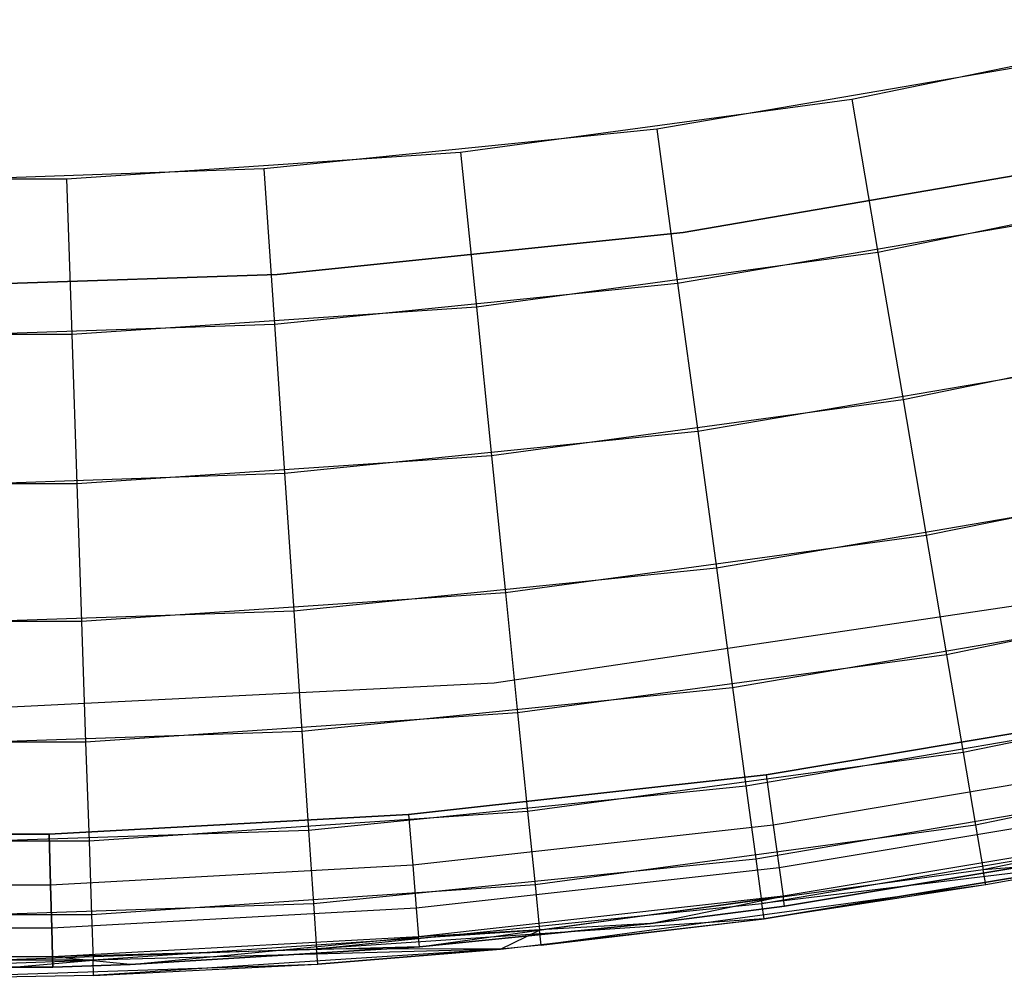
# Model space of a CAD drawing. Extents: x 0.01 to 1.98, y 0.03 to 2.78.
# Tile 8 of 39: x 1.02 to 1.16, y 0.03 to 0.17. Entities that reach past the tile are written whole.
import ezdxf

# ---------------------------------------------------------------- set-up
doc = ezdxf.new("R2010")
doc.units = 0
doc.header["$MEASUREMENT"] = 0
doc.layers.get('0').update_dxf_attribs({"color": 13, "linetype": 'CONTINUOUS'})

# ---------------------------------------------------------------- blocks, each defined once
blk = doc.blocks.new('NATALIE-10724-10723_C_STL_')
at = {"color": 0}
for p, q in [((1.14046, 0.15801, 6.15511), (1.19777, 0.16979, 6.15511)), ((1.14046, 0.15801, 6.15511), (1.19777, 0.16979, 6.15511)), ((1.16921, 0.16341, 1.4307), (1.11154, 0.15358, 1.4307)), ((1.16921, 0.16341, 1.4307), (1.11154, 0.15358, 1.4307)), ((1.08249, 0.15013, 6.15511), (1.14046, 0.15801, 6.15511)), ((1.08249, 0.15013, 6.15511), (1.14046, 0.15801, 6.15511)), ((1.14046, 0.15801, 6.15511), (1.14433, 0.13529, 6.15284)), ((1.14046, 0.15801, 6.15511), (1.14433, 0.13529, 6.15284)), ((1.11154, 0.15358, 1.4307), (1.05333, 0.14766, 1.4307)), ((1.11154, 0.15358, 1.4307), (1.05333, 0.14766, 1.4307)), ((1.11154, 0.15358, 1.4307), (1.11464, 0.13075, 1.43297)), ((1.11154, 0.15358, 1.4307), (1.11464, 0.13075, 1.43297)), ((1.02411, 0.14618, 6.15511), (1.08249, 0.15013, 6.15511)), ((1.02411, 0.14618, 6.15511), (1.08249, 0.15013, 6.15511)), ((1.08249, 0.15013, 6.15511), (1.08482, 0.1272, 6.15284)), ((1.08249, 0.15013, 6.15511), (1.08482, 0.1272, 6.15284)), ((1.05333, 0.14766, 1.4307), (0.99486, 0.14568, 1.4307)), ((1.05333, 0.14766, 1.4307), (0.99486, 0.14568, 1.4307)), ((1.05333, 0.14766, 1.4307), (1.05489, 0.12467, 1.43297)), ((1.05333, 0.14766, 1.4307), (1.05489, 0.12467, 1.43297)), ((1.17509, 0.1485, 1.42418), (1.11548, 0.13823, 1.42418)), ((1.11548, 0.13823, 1.38481), (1.17509, 0.1485, 1.38481)), ((1.17509, 0.1485, 1.42418), (1.11548, 0.13823, 1.42418)), ((1.11548, 0.13823, 1.38481), (1.17509, 0.1485, 1.38481)), ((1.20317, 0.14739, 6.15284), (1.14433, 0.13529, 6.15284)), ((1.20317, 0.14739, 6.15284), (1.14433, 0.13529, 6.15284)), ((0.96561, 0.14618, 6.15511), (1.02411, 0.14618, 6.15511)), ((0.96561, 0.14618, 6.15511), (1.02411, 0.14618, 6.15511)), ((1.02411, 0.14618, 6.15511), (1.02489, 0.12315, 6.15284)), ((1.02411, 0.14618, 6.15511), (1.02489, 0.12315, 6.15284)), ((1.11464, 0.13075, 1.43297), (1.17385, 0.14084, 1.43297)), ((1.11464, 0.13075, 1.43297), (1.17385, 0.14084, 1.43297)), ((1.11548, 0.13823, 1.42418), (1.05531, 0.13204, 1.42418)), ((1.05531, 0.13204, 1.38481), (1.11548, 0.13823, 1.38481)), ((1.11548, 0.13823, 1.42418), (1.05531, 0.13204, 1.42418)), ((1.05531, 0.13204, 1.38481), (1.11548, 0.13823, 1.38481)), ((1.11548, 0.13823, 1.42418), (1.11548, 0.13823, 1.38481)), ((1.11548, 0.13823, 1.42418), (1.11548, 0.13823, 1.38481)), ((1.14433, 0.13529, 6.15284), (1.08482, 0.1272, 6.15284)), ((1.14433, 0.13529, 6.15284), (1.08482, 0.1272, 6.15284)), ((1.14433, 0.13529, 6.15284), (1.14806, 0.11345, 6.14612)), ((1.14433, 0.13529, 6.15284), (1.14806, 0.11345, 6.14612)), ((1.05531, 0.13204, 1.42418), (0.99486, 0.12998, 1.42418)), ((0.99486, 0.12998, 1.38481), (1.05531, 0.13204, 1.38481)), ((1.05531, 0.13204, 1.42418), (0.99486, 0.12998, 1.42418)), ((0.99486, 0.12998, 1.38481), (1.05531, 0.13204, 1.38481)), ((1.05531, 0.13204, 1.42418), (1.05531, 0.13204, 1.38481)), ((1.05531, 0.13204, 1.42418), (1.05531, 0.13204, 1.38481)), ((1.05489, 0.12467, 1.43297), (1.11464, 0.13075, 1.43297)), ((1.05489, 0.12467, 1.43297), (1.11464, 0.13075, 1.43297)), ((1.11464, 0.13075, 1.43297), (1.11763, 0.10879, 1.43969)), ((1.11464, 0.13075, 1.43297), (1.11763, 0.10879, 1.43969)), ((1.08482, 0.1272, 6.15284), (1.02489, 0.12315, 6.15284)), ((1.08482, 0.1272, 6.15284), (1.02489, 0.12315, 6.15284)), ((1.08482, 0.1272, 6.15284), (1.08706, 0.10516, 6.14612)), ((1.08482, 0.1272, 6.15284), (1.08706, 0.10516, 6.14612)), ((1.20836, 0.12585, 6.14612), (1.14806, 0.11345, 6.14612)), ((1.20836, 0.12585, 6.14612), (1.14806, 0.11345, 6.14612)), ((0.99486, 0.12264, 1.43297), (1.05489, 0.12467, 1.43297)), ((0.99486, 0.12264, 1.43297), (1.05489, 0.12467, 1.43297)), ((1.05489, 0.12467, 1.43297), (1.05638, 0.10256, 1.43969)), ((1.05489, 0.12467, 1.43297), (1.05638, 0.10256, 1.43969)), ((1.02489, 0.12315, 6.15284), (0.96483, 0.12315, 6.15284)), ((1.02489, 0.12315, 6.15284), (0.96483, 0.12315, 6.15284)), ((1.02489, 0.12315, 6.15284), (1.02564, 0.101, 6.14612)), ((1.02489, 0.12315, 6.15284), (1.02564, 0.101, 6.14612)), ((1.11763, 0.10879, 1.43969), (1.17831, 0.11914, 1.43969)), ((1.11763, 0.10879, 1.43969), (1.17831, 0.11914, 1.43969)), ((1.14806, 0.11345, 6.14612), (1.08706, 0.10516, 6.14612)), ((1.14806, 0.11345, 6.14612), (1.08706, 0.10516, 6.14612)), ((1.14806, 0.11345, 6.14612), (1.15149, 0.09332, 6.1352)), ((1.14806, 0.11345, 6.14612), (1.15149, 0.09332, 6.1352)), ((1.05638, 0.10256, 1.43969), (1.11763, 0.10879, 1.43969)), ((1.05638, 0.10256, 1.43969), (1.11763, 0.10879, 1.43969)), ((1.11763, 0.10879, 1.43969), (1.12038, 0.08856, 1.4506)), ((1.11763, 0.10879, 1.43969), (1.12038, 0.08856, 1.4506)), ((1.08706, 0.10516, 6.14612), (1.02564, 0.101, 6.14612)), ((1.08706, 0.10516, 6.14612), (1.02564, 0.101, 6.14612)), ((1.08706, 0.10516, 6.14612), (1.08912, 0.08485, 6.1352)), ((1.08706, 0.10516, 6.14612), (1.08912, 0.08485, 6.1352)), ((1.21314, 0.10599, 6.1352), (1.15149, 0.09332, 6.1352)), ((1.21314, 0.10599, 6.1352), (1.15149, 0.09332, 6.1352)), ((0.99486, 0.10048, 1.43969), (1.05638, 0.10256, 1.43969)), ((0.99486, 0.10048, 1.43969), (1.05638, 0.10256, 1.43969)), ((1.05638, 0.10256, 1.43969), (1.05776, 0.08219, 1.4506)), ((1.05638, 0.10256, 1.43969), (1.05776, 0.08219, 1.4506)), ((1.02564, 0.101, 6.14612), (0.96408, 0.101, 6.14612)), ((1.02564, 0.101, 6.14612), (0.96408, 0.101, 6.14612)), ((1.02564, 0.101, 6.14612), (1.02633, 0.0806, 6.1352)), ((1.02564, 0.101, 6.14612), (1.02633, 0.0806, 6.1352)), ((1.12038, 0.08856, 1.4506), (1.18242, 0.09914, 1.4506)), ((1.12038, 0.08856, 1.4506), (1.18242, 0.09914, 1.4506)), ((1.15149, 0.09332, 6.1352), (1.08912, 0.08485, 6.1352)), ((1.15149, 0.09332, 6.1352), (1.08912, 0.08485, 6.1352)), ((1.15149, 0.09332, 6.1352), (1.1545, 0.07568, 6.12051)), ((1.15149, 0.09332, 6.1352), (1.1545, 0.07568, 6.12051)), ((1.05776, 0.08219, 1.4506), (1.12038, 0.08856, 1.4506)), ((1.05776, 0.08219, 1.4506), (1.12038, 0.08856, 1.4506)), ((1.12038, 0.08856, 1.4506), (1.12279, 0.07082, 1.46529)), ((1.12038, 0.08856, 1.4506), (1.12279, 0.07082, 1.46529)), ((1.21733, 0.08859, 6.12051), (1.1545, 0.07568, 6.12051)), ((1.21733, 0.08859, 6.12051), (1.1545, 0.07568, 6.12051)), ((1.08912, 0.08485, 6.1352), (1.02633, 0.0806, 6.1352)), ((1.08912, 0.08485, 6.1352), (1.02633, 0.0806, 6.1352)), ((1.08747, 0.07149, 1.47007), (1.1792, 0.0851, 1.47007)), ((1.08747, 0.07149, 6.11574), (1.1792, 0.0851, 6.11574)), ((1.08747, 0.07149, 1.47007), (1.1792, 0.0851, 1.47007)), ((1.08747, 0.07149, 6.11574), (1.1792, 0.0851, 6.11574)), ((1.08912, 0.08485, 6.1352), (1.09093, 0.06704, 6.12051)), ((1.08912, 0.08485, 6.1352), (1.09093, 0.06704, 6.12051)), ((0.99486, 0.08006, 1.4506), (1.05776, 0.08219, 1.4506)), ((0.99486, 0.08006, 1.4506), (1.05776, 0.08219, 1.4506)), ((1.05776, 0.08219, 1.4506), (1.05897, 0.06433, 1.46529)), ((1.05776, 0.08219, 1.4506), (1.05897, 0.06433, 1.46529)), ((1.02633, 0.0806, 6.1352), (0.96339, 0.0806, 6.1352)), ((1.02633, 0.0806, 6.1352), (0.96339, 0.0806, 6.1352)), ((1.02633, 0.0806, 6.1352), (1.02693, 0.06271, 6.12051)), ((1.02633, 0.0806, 6.1352), (1.02693, 0.06271, 6.12051)), ((1.12279, 0.07082, 1.46529), (1.18602, 0.08161, 1.46529)), ((1.12279, 0.07082, 1.46529), (1.18602, 0.08161, 1.46529)), ((1.1545, 0.07568, 6.12051), (1.09093, 0.06704, 6.12051)), ((1.1545, 0.07568, 6.12051), (1.09093, 0.06704, 6.12051)), ((1.1545, 0.07568, 6.12051), (1.15697, 0.0612, 6.10261)), ((1.1545, 0.07568, 6.12051), (1.15697, 0.0612, 6.10261)), ((1.22077, 0.07431, 6.10261), (1.15697, 0.0612, 6.10261)), ((1.22077, 0.07431, 6.10261), (1.15697, 0.0612, 6.10261)), ((0.99486, 0.06694, 1.47007), (1.08747, 0.07149, 1.47007)), ((0.99486, 0.06694, 6.11574), (1.08747, 0.07149, 6.11574)), ((0.99486, 0.06694, 1.47007), (1.08747, 0.07149, 1.47007)), ((0.99486, 0.06694, 6.11574), (1.08747, 0.07149, 6.11574)), ((1.08747, 0.07149, 6.11574), (1.08747, 0.07149, 1.47007)), ((1.08747, 0.07149, 6.11574), (1.08747, 0.07149, 1.47007)), ((1.05897, 0.06433, 1.46529), (1.12279, 0.07082, 1.46529)), ((1.05897, 0.06433, 1.46529), (1.12279, 0.07082, 1.46529)), ((1.12279, 0.07082, 1.46529), (1.12477, 0.05627, 1.48319)), ((1.12279, 0.07082, 1.46529), (1.12477, 0.05627, 1.48319)), ((1.12477, 0.05627, 1.48319), (1.18898, 0.06722, 1.48319)), ((1.12477, 0.05627, 1.48319), (1.18898, 0.06722, 1.48319)), ((1.09093, 0.06704, 6.12051), (1.02693, 0.06271, 6.12051)), ((1.09093, 0.06704, 6.12051), (1.02693, 0.06271, 6.12051)), ((1.09093, 0.06704, 6.12051), (1.09242, 0.05243, 6.10261)), ((1.09093, 0.06704, 6.12051), (1.09242, 0.05243, 6.10261)), ((1.12776, 0.05789, 1.38481), (1.18035, 0.06669, 1.38481)), ((1.18035, 0.06669, 0.00686), (1.12776, 0.05789, 0.00686)), ((1.18035, 0.06669, 0.00686), (1.12776, 0.05789, 0.00686)), ((1.12776, 0.05789, 1.38481), (1.18035, 0.06669, 1.38481)), ((0.99486, 0.06217, 1.46529), (1.05897, 0.06433, 1.46529)), ((0.99486, 0.06217, 1.46529), (1.05897, 0.06433, 1.46529)), ((1.05897, 0.06433, 1.46529), (1.05996, 0.04968, 1.48319)), ((1.05897, 0.06433, 1.46529), (1.05996, 0.04968, 1.48319)), ((1.22333, 0.0637, 6.08219), (1.1588, 0.05044, 6.08219)), ((1.22333, 0.0637, 6.08219), (1.1588, 0.05044, 6.08219)), ((1.02693, 0.06271, 6.12051), (0.96279, 0.06271, 6.12051)), ((1.02693, 0.06271, 6.12051), (0.96279, 0.06271, 6.12051)), ((1.02693, 0.06271, 6.12051), (1.02743, 0.04803, 6.10261)), ((1.02693, 0.06271, 6.12051), (1.02743, 0.04803, 6.10261)), ((1.15697, 0.0612, 6.10261), (1.09242, 0.05243, 6.10261)), ((1.15697, 0.0612, 6.10261), (1.09242, 0.05243, 6.10261)), ((1.15697, 0.0612, 6.10261), (1.1588, 0.05044, 6.08219)), ((1.15697, 0.0612, 6.10261), (1.1588, 0.05044, 6.08219)), ((1.1818, 0.0593, 0.00836), (1.1288, 0.05043, 0.00836)), ((1.1818, 0.0593, 0.00836), (1.1288, 0.05043, 0.00836)), ((1.1818, 0.0593, 1.38331), (1.1288, 0.05043, 1.38331)), ((1.1818, 0.0593, 1.38331), (1.1288, 0.05043, 1.38331)), ((1.07476, 0.05201, 1.38481), (1.12776, 0.05789, 1.38481)), ((1.12776, 0.05789, 0.00686), (1.07476, 0.05201, 0.00686)), ((1.12776, 0.05789, 0.00686), (1.07476, 0.05201, 0.00686)), ((1.07476, 0.05201, 1.38481), (1.12776, 0.05789, 1.38481)), ((1.12776, 0.05789, 0.00686), (1.1288, 0.05043, 0.00836)), ((1.12776, 0.05789, 0.00686), (1.1288, 0.05043, 0.00836)), ((1.12776, 0.05789, 1.38481), (1.1288, 0.05043, 1.38331)), ((1.12776, 0.05789, 1.38481), (1.1288, 0.05043, 1.38331)), ((1.2249, 0.05717, 6.06004), (1.15993, 0.04382, 6.06004)), ((1.2249, 0.05717, 6.06004), (1.15993, 0.04382, 6.06004)), ((1.05996, 0.04968, 1.48319), (1.12477, 0.05627, 1.48319)), ((1.05996, 0.04968, 1.48319), (1.12477, 0.05627, 1.48319)), ((1.12477, 0.05627, 1.48319), (1.12624, 0.04545, 1.50361)), ((1.12477, 0.05627, 1.48319), (1.12624, 0.04545, 1.50361)), ((1.12624, 0.04545, 1.50361), (1.19118, 0.05653, 1.50361)), ((1.12624, 0.04545, 1.50361), (1.19118, 0.05653, 1.50361)), ((1.18303, 0.05303, 0.01263), (1.12968, 0.0441, 0.01263)), ((1.18303, 0.05303, 0.01263), (1.12968, 0.0441, 0.01263)), ((1.18303, 0.05303, 1.37905), (1.12968, 0.0441, 1.37905)), ((1.18303, 0.05303, 1.37905), (1.12968, 0.0441, 1.37905)), ((1.02152, 0.04907, 1.38481), (1.07476, 0.05201, 1.38481)), ((1.07476, 0.05201, 0.00686), (1.02152, 0.04907, 0.00686)), ((1.07476, 0.05201, 0.00686), (1.02152, 0.04907, 0.00686)), ((1.02152, 0.04907, 1.38481), (1.07476, 0.05201, 1.38481)), ((1.09242, 0.05243, 6.10261), (1.02743, 0.04803, 6.10261)), ((1.09242, 0.05243, 6.10261), (1.02743, 0.04803, 6.10261)), ((1.07476, 0.05201, 0.00686), (1.07539, 0.0445, 0.00836)), ((1.07476, 0.05201, 0.00686), (1.07539, 0.0445, 0.00836)), ((1.07476, 0.05201, 1.38481), (1.07539, 0.0445, 1.38331)), ((1.07476, 0.05201, 1.38481), (1.07539, 0.0445, 1.38331)), ((1.09242, 0.05243, 6.10261), (1.09352, 0.04157, 6.08219)), ((1.09242, 0.05243, 6.10261), (1.09352, 0.04157, 6.08219)), ((0.99486, 0.04748, 1.48319), (1.05996, 0.04968, 1.48319)), ((0.99486, 0.04748, 1.48319), (1.05996, 0.04968, 1.48319)), ((1.05996, 0.04968, 1.48319), (1.0607, 0.03879, 1.50361)), ((1.05996, 0.04968, 1.48319), (1.0607, 0.03879, 1.50361)), ((1.1288, 0.05043, 0.00836), (1.07539, 0.0445, 0.00836)), ((1.1288, 0.05043, 0.00836), (1.07539, 0.0445, 0.00836)), ((1.1288, 0.05043, 1.38331), (1.07539, 0.0445, 1.38331)), ((1.1288, 0.05043, 1.38331), (1.07539, 0.0445, 1.38331)), ((1.1588, 0.05044, 6.08219), (1.09352, 0.04157, 6.08219)), ((1.1588, 0.05044, 6.08219), (1.09352, 0.04157, 6.08219)), ((1.12714, 0.03879, 1.52576), (1.19253, 0.04994, 1.52576)), ((1.12714, 0.03879, 1.52576), (1.19253, 0.04994, 1.52576)), ((1.1288, 0.05043, 0.00836), (1.12968, 0.0441, 0.01263)), ((1.1288, 0.05043, 0.00836), (1.12968, 0.0441, 0.01263)), ((1.1288, 0.05043, 1.38331), (1.12968, 0.0441, 1.37905)), ((1.1288, 0.05043, 1.38331), (1.12968, 0.0441, 1.37905)), ((1.1588, 0.05044, 6.08219), (1.15993, 0.04382, 6.06004)), ((1.1588, 0.05044, 6.08219), (1.15993, 0.04382, 6.06004)), ((0.9682, 0.04907, 1.38481), (1.02152, 0.04907, 1.38481)), ((1.02152, 0.04907, 0.00686), (0.9682, 0.04907, 0.00686)), ((1.02152, 0.04907, 0.00686), (0.9682, 0.04907, 0.00686)), ((0.9682, 0.04907, 1.38481), (1.02152, 0.04907, 1.38481)), ((1.02173, 0.04154, 0.00836), (1.02152, 0.04907, 0.00686)), ((1.02173, 0.04154, 0.00836), (1.02152, 0.04907, 0.00686)), ((1.02152, 0.04907, 1.38481), (1.02173, 0.04154, 1.38331)), ((1.02152, 0.04907, 1.38481), (1.02173, 0.04154, 1.38331)), ((1.18385, 0.04884, 0.01901), (1.13026, 0.03988, 0.01901)), ((1.18385, 0.04884, 0.01901), (1.13026, 0.03988, 0.01901)), ((1.18385, 0.04884, 1.37266), (1.13026, 0.03988, 1.37266)), ((1.18385, 0.04884, 1.37266), (1.13026, 0.03988, 1.37266)), ((1.02743, 0.04803, 6.10261), (0.96229, 0.04803, 6.10261)), ((1.02743, 0.04803, 6.10261), (0.96229, 0.04803, 6.10261)), ((1.02743, 0.04803, 6.10261), (1.0278, 0.03712, 6.08219)), ((1.02743, 0.04803, 6.10261), (1.0278, 0.03712, 6.08219)), ((1.13047, 0.03839, 0.02654), (1.18413, 0.04737, 0.02654)), ((1.18413, 0.04737, 1.36513), (1.13047, 0.03839, 1.36513)), ((1.13047, 0.03839, 0.02654), (1.18413, 0.04737, 0.02654)), ((1.18413, 0.04737, 1.36513), (1.13047, 0.03839, 1.36513)), ((1.0607, 0.03879, 1.50361), (1.12624, 0.04545, 1.50361)), ((1.0607, 0.03879, 1.50361), (1.12624, 0.04545, 1.50361)), ((1.12624, 0.04545, 1.50361), (1.12714, 0.03879, 1.52576)), ((1.12624, 0.04545, 1.50361), (1.12714, 0.03879, 1.52576)), ((1.18113, 0.04536, 1.54881), (1.12714, 0.03879, 1.52576)), ((1.18113, 0.04536, 1.54881), (1.12714, 0.03879, 1.52576)), ((1.18113, 0.04536, 6.037), (1.12745, 0.03654, 1.54881)), ((1.12745, 0.03654, 1.54881), (1.18113, 0.04536, 1.54881)), ((1.12745, 0.03654, 1.54881), (1.18113, 0.04536, 1.54881)), ((1.18113, 0.04536, 6.037), (1.12745, 0.03654, 1.54881)), ((1.18113, 0.04536, 6.037), (1.15993, 0.04382, 6.06004)), ((1.18113, 0.04536, 6.037), (1.15993, 0.04382, 6.06004)), ((1.18113, 0.04536, 6.037), (1.16031, 0.04158, 6.037)), ((1.18113, 0.04536, 6.037), (1.16031, 0.04158, 6.037)), ((1.07539, 0.0445, 0.00836), (1.02173, 0.04154, 0.00836)), ((1.07539, 0.0445, 0.00836), (1.02173, 0.04154, 0.00836)), ((1.07539, 0.0445, 1.38331), (1.02173, 0.04154, 1.38331)), ((1.07539, 0.0445, 1.38331), (1.02173, 0.04154, 1.38331)), ((1.07539, 0.0445, 0.00836), (1.07591, 0.03814, 0.01263)), ((1.07539, 0.0445, 0.00836), (1.07591, 0.03814, 0.01263)), ((1.07539, 0.0445, 1.38331), (1.07591, 0.03814, 1.37905)), ((1.07539, 0.0445, 1.38331), (1.07591, 0.03814, 1.37905)), ((1.12968, 0.0441, 0.01263), (1.07591, 0.03814, 0.01263)), ((1.12968, 0.0441, 0.01263), (1.07591, 0.03814, 0.01263)), ((1.12968, 0.0441, 1.37905), (1.07591, 0.03814, 1.37905)), ((1.12968, 0.0441, 1.37905), (1.07591, 0.03814, 1.37905)), ((1.15993, 0.04382, 6.06004), (1.0942, 0.03488, 6.06004)), ((1.15993, 0.04382, 6.06004), (1.0942, 0.03488, 6.06004)), ((1.12968, 0.0441, 0.01263), (1.13026, 0.03988, 0.01901)), ((1.12968, 0.0441, 0.01263), (1.13026, 0.03988, 0.01901)), ((1.12968, 0.0441, 1.37905), (1.13026, 0.03988, 1.37266)), ((1.12968, 0.0441, 1.37905), (1.13026, 0.03988, 1.37266)), ((1.16031, 0.04158, 6.037), (1.15993, 0.04382, 6.06004)), ((1.16031, 0.04158, 6.037), (1.15993, 0.04382, 6.06004)), ((1.02173, 0.04154, 0.00836), (0.96799, 0.04154, 0.00836)), ((1.02173, 0.04154, 0.00836), (0.96799, 0.04154, 0.00836)), ((1.02173, 0.04154, 1.38331), (0.96799, 0.04154, 1.38331)), ((1.02173, 0.04154, 1.38331), (0.96799, 0.04154, 1.38331)), ((1.0219, 0.03515, 0.01263), (1.02173, 0.04154, 0.00836)), ((1.0219, 0.03515, 0.01263), (1.02173, 0.04154, 0.00836)), ((1.02173, 0.04154, 1.38331), (1.0219, 0.03515, 1.37905)), ((1.02173, 0.04154, 1.38331), (1.0219, 0.03515, 1.37905)), ((1.09352, 0.04157, 6.08219), (1.0278, 0.03712, 6.08219)), ((1.09352, 0.04157, 6.08219), (1.0278, 0.03712, 6.08219)), ((1.09352, 0.04157, 6.08219), (1.0942, 0.03488, 6.06004)), ((1.09352, 0.04157, 6.08219), (1.0942, 0.03488, 6.06004)), ((1.16031, 0.04158, 6.037), (1.09443, 0.03262, 6.037)), ((1.16031, 0.04158, 6.037), (1.09443, 0.03262, 6.037)), ((1.16031, 0.04158, 6.037), (1.12745, 0.03654, 1.54881)), ((1.16031, 0.04158, 6.037), (1.12745, 0.03654, 1.54881)), ((1.13026, 0.03988, 0.01901), (1.07627, 0.03389, 0.01901)), ((1.13026, 0.03988, 0.01901), (1.07627, 0.03389, 0.01901)), ((1.13026, 0.03988, 1.37266), (1.07627, 0.03389, 1.37266)), ((1.13026, 0.03988, 1.37266), (1.07627, 0.03389, 1.37266)), ((1.07639, 0.03239, 1.36513), (1.13026, 0.03988, 1.37266)), ((1.07639, 0.03239, 1.36513), (1.13026, 0.03988, 1.37266)), ((1.11063, 0.03584, 0.02654), (1.13026, 0.03988, 0.01901)), ((1.11063, 0.03584, 0.02654), (1.13026, 0.03988, 0.01901)), ((1.11063, 0.03584, 1.36513), (1.13026, 0.03988, 1.37266)), ((1.11063, 0.03584, 1.36513), (1.13026, 0.03988, 1.37266)), ((1.13047, 0.03839, 0.02654), (1.13026, 0.03988, 0.01901)), ((1.13047, 0.03839, 0.02654), (1.13026, 0.03988, 0.01901)), ((1.13047, 0.03839, 1.36513), (1.13026, 0.03988, 1.37266)), ((1.13047, 0.03839, 1.36513), (1.13026, 0.03988, 1.37266)), ((0.99486, 0.03656, 1.50361), (1.0607, 0.03879, 1.50361)), ((0.99486, 0.03656, 1.50361), (1.0607, 0.03879, 1.50361)), ((1.07591, 0.03814, 0.01263), (1.0219, 0.03515, 0.01263)), ((1.07591, 0.03814, 0.01263), (1.0219, 0.03515, 0.01263)), ((1.07591, 0.03814, 1.37905), (1.0219, 0.03515, 1.37905)), ((1.07591, 0.03814, 1.37905), (1.0219, 0.03515, 1.37905)), ((1.0607, 0.03879, 1.50361), (1.06115, 0.03208, 1.52576)), ((1.0607, 0.03879, 1.50361), (1.06115, 0.03208, 1.52576)), ((1.06115, 0.03208, 1.52576), (1.12714, 0.03879, 1.52576)), ((1.06115, 0.03208, 1.52576), (1.12714, 0.03879, 1.52576)), ((1.07591, 0.03814, 0.01263), (1.07627, 0.03389, 0.01901)), ((1.07591, 0.03814, 0.01263), (1.07627, 0.03389, 0.01901)), ((1.07591, 0.03814, 1.37905), (1.07627, 0.03389, 1.37266)), ((1.07591, 0.03814, 1.37905), (1.07627, 0.03389, 1.37266)), ((1.11063, 0.03584, 0.02654), (1.13047, 0.03839, 0.02654)), ((1.13047, 0.03839, 1.36513), (1.11063, 0.03584, 1.36513)), ((1.11063, 0.03584, 0.02654), (1.13047, 0.03839, 0.02654)), ((1.13047, 0.03839, 1.36513), (1.11063, 0.03584, 1.36513)), ((1.12745, 0.03654, 1.54881), (1.12714, 0.03879, 1.52576)), ((1.12745, 0.03654, 1.54881), (1.12714, 0.03879, 1.52576)), ((1.13047, 0.03839, 0.02654), (1.13047, 0.03839, 1.36513)), ((1.13047, 0.03839, 0.02654), (1.13047, 0.03839, 1.36513)), ((1.0278, 0.03712, 6.08219), (0.96192, 0.03712, 6.08219)), ((1.0278, 0.03712, 6.08219), (0.96192, 0.03712, 6.08219)), ((1.0278, 0.03712, 6.08219), (1.02802, 0.0304, 6.06004)), ((1.0278, 0.03712, 6.08219), (1.02802, 0.0304, 6.06004)), ((1.12745, 0.03654, 1.54881), (1.06115, 0.03208, 1.52576)), ((1.12745, 0.03654, 1.54881), (1.06115, 0.03208, 1.52576)), ((1.08842, 0.03203, 1.54881), (1.12745, 0.03654, 1.54881)), ((1.08842, 0.03203, 1.54881), (1.12745, 0.03654, 1.54881)), ((1.09443, 0.03262, 6.037), (1.12745, 0.03654, 1.54881)), ((1.09443, 0.03262, 6.037), (1.12745, 0.03654, 1.54881)), ((1.0219, 0.03515, 0.01263), (0.96781, 0.03515, 0.01263)), ((1.0219, 0.03515, 0.01263), (0.96781, 0.03515, 0.01263)), ((1.0219, 0.03515, 1.37905), (0.96781, 0.03515, 1.37905)), ((1.0219, 0.03515, 1.37905), (0.96781, 0.03515, 1.37905)), ((1.02202, 0.03089, 0.01901), (1.0219, 0.03515, 0.01263)), ((1.02202, 0.03089, 0.01901), (1.0219, 0.03515, 0.01263)), ((1.0219, 0.03515, 1.37905), (1.02202, 0.03089, 1.37266)), ((1.0219, 0.03515, 1.37905), (1.02202, 0.03089, 1.37266)), ((1.11063, 0.03584, 0.02654), (1.07627, 0.03389, 0.01901)), ((1.11063, 0.03584, 0.02654), (1.07627, 0.03389, 0.01901)), ((1.07639, 0.03239, 0.02654), (1.11063, 0.03584, 0.02654)), ((1.11063, 0.03584, 1.36513), (1.07639, 0.03239, 1.36513)), ((1.07639, 0.03239, 0.02654), (1.11063, 0.03584, 0.02654)), ((1.11063, 0.03584, 1.36513), (1.07639, 0.03239, 1.36513)), ((1.11063, 0.03584, 0.02654), (1.11063, 0.03584, 1.36513)), ((1.11063, 0.03584, 0.02654), (1.11063, 0.03584, 1.36513)), ((1.07627, 0.03389, 0.01901), (1.02202, 0.03089, 0.01901)), ((1.07627, 0.03389, 0.01901), (1.02202, 0.03089, 0.01901)), ((1.07627, 0.03389, 1.37266), (1.02202, 0.03089, 1.37266)), ((1.07627, 0.03389, 1.37266), (1.02202, 0.03089, 1.37266)), ((1.0942, 0.03488, 6.06004), (1.02802, 0.0304, 6.06004)), ((1.0942, 0.03488, 6.06004), (1.02802, 0.0304, 6.06004)), ((1.03353, 0.02977, 1.36513), (1.07627, 0.03389, 1.37266)), ((1.03353, 0.02977, 1.36513), (1.07627, 0.03389, 1.37266)), ((1.07639, 0.03239, 0.02654), (1.07627, 0.03389, 0.01901)), ((1.07639, 0.03239, 0.02654), (1.07627, 0.03389, 0.01901)), ((1.07639, 0.03239, 1.36513), (1.07627, 0.03389, 1.37266)), ((1.07639, 0.03239, 1.36513), (1.07627, 0.03389, 1.37266)), ((1.08842, 0.03203, 6.037), (1.0942, 0.03488, 6.06004)), ((1.08842, 0.03203, 6.037), (1.0942, 0.03488, 6.06004)), ((1.09443, 0.03262, 6.037), (1.0942, 0.03488, 6.06004)), ((1.09443, 0.03262, 6.037), (1.0942, 0.03488, 6.06004)), ((1.07639, 0.03239, 0.02654), (1.02202, 0.03089, 0.01901)), ((1.07639, 0.03239, 0.02654), (1.02202, 0.03089, 0.01901)), ((1.03353, 0.02977, 0.02654), (1.07639, 0.03239, 0.02654)), ((1.07639, 0.03239, 1.36513), (1.03353, 0.02977, 1.36513)), ((1.03353, 0.02977, 0.02654), (1.07639, 0.03239, 0.02654)), ((1.07639, 0.03239, 1.36513), (1.03353, 0.02977, 1.36513)), ((1.07639, 0.03239, 0.02654), (1.07639, 0.03239, 1.36513)), ((1.07639, 0.03239, 0.02654), (1.07639, 0.03239, 1.36513)), ((1.09443, 0.03262, 6.037), (1.08842, 0.03203, 6.037)), ((1.09443, 0.03262, 6.037), (1.08842, 0.03203, 1.54881)), ((1.09443, 0.03262, 6.037), (1.08842, 0.03203, 6.037)), ((1.09443, 0.03262, 6.037), (1.08842, 0.03203, 1.54881)), ((1.02202, 0.03089, 0.01901), (0.9677, 0.03089, 0.01901)), ((1.02202, 0.03089, 0.01901), (0.9677, 0.03089, 0.01901)), ((1.02202, 0.03089, 1.37266), (0.9677, 0.03089, 1.37266)), ((1.02202, 0.03089, 1.37266), (0.9677, 0.03089, 1.37266)), ((0.99486, 0.02984, 1.52576), (1.06115, 0.03208, 1.52576)), ((0.99486, 0.02984, 1.52576), (1.06115, 0.03208, 1.52576)), ((1.02202, 0.03089, 0.01901), (1.02206, 0.02939, 0.02654)), ((1.03353, 0.02977, 0.02654), (1.02202, 0.03089, 0.01901)), ((1.03353, 0.02977, 0.02654), (1.02202, 0.03089, 0.01901)), ((1.02202, 0.03089, 0.01901), (1.02206, 0.02939, 0.02654)), ((1.02206, 0.02939, 1.36513), (1.02202, 0.03089, 1.37266)), ((1.02206, 0.02939, 1.36513), (1.02202, 0.03089, 1.37266)), ((1.03353, 0.02977, 1.36513), (1.02202, 0.03089, 1.37266)), ((1.03353, 0.02977, 1.36513), (1.02202, 0.03089, 1.37266)), ((1.08842, 0.03203, 6.037), (1.02802, 0.0304, 6.06004)), ((1.08842, 0.03203, 6.037), (1.02802, 0.0304, 6.06004)), ((1.08842, 0.03203, 6.037), (1.0281, 0.02813, 6.037)), ((1.08842, 0.03203, 6.037), (1.0281, 0.02813, 6.037)), ((1.06131, 0.02982, 1.54881), (1.06115, 0.03208, 1.52576)), ((1.08842, 0.03203, 1.54881), (1.06115, 0.03208, 1.52576)), ((1.08842, 0.03203, 1.54881), (1.06115, 0.03208, 1.52576)), ((1.06131, 0.02982, 1.54881), (1.06115, 0.03208, 1.52576)), ((1.08842, 0.03203, 6.037), (1.06131, 0.02982, 1.54881)), ((1.06131, 0.02982, 1.54881), (1.08842, 0.03203, 1.54881)), ((1.08842, 0.03203, 6.037), (1.06131, 0.02982, 1.54881)), ((1.06131, 0.02982, 1.54881), (1.08842, 0.03203, 1.54881)), ((1.08842, 0.03203, 6.037), (1.08842, 0.03203, 1.54881)), ((1.08842, 0.03203, 6.037), (1.08842, 0.03203, 1.54881)), ((0.96162, 0.02813, 6.037), (1.02802, 0.0304, 6.06004)), ((0.96162, 0.02813, 6.037), (1.02802, 0.0304, 6.06004)), ((1.02802, 0.0304, 6.06004), (0.96169, 0.0304, 6.06004)), ((1.02802, 0.0304, 6.06004), (0.96169, 0.0304, 6.06004)), ((0.96765, 0.02939, 0.02654), (1.02206, 0.02939, 0.02654)), ((1.02206, 0.02939, 1.36513), (0.96765, 0.02939, 1.36513)), ((0.96765, 0.02939, 0.02654), (1.02206, 0.02939, 0.02654)), ((1.02206, 0.02939, 1.36513), (0.96765, 0.02939, 1.36513)), ((0.99486, 0.02757, 6.037), (1.02802, 0.0304, 6.06004)), ((0.99486, 0.02757, 6.037), (1.02802, 0.0304, 6.06004)), ((0.99486, 0.02757, 1.54881), (1.06131, 0.02982, 1.54881)), ((0.99486, 0.02757, 1.54881), (1.06131, 0.02982, 1.54881)), ((1.02206, 0.02939, 0.02654), (1.03353, 0.02977, 0.02654)), ((1.03353, 0.02977, 1.36513), (1.02206, 0.02939, 1.36513)), ((1.02206, 0.02939, 0.02654), (1.03353, 0.02977, 0.02654)), ((1.03353, 0.02977, 1.36513), (1.02206, 0.02939, 1.36513)), ((1.02206, 0.02939, 0.02654), (1.02206, 0.02939, 1.36513)), ((1.02206, 0.02939, 0.02654), (1.02206, 0.02939, 1.36513)), ((1.0281, 0.02813, 6.037), (1.02802, 0.0304, 6.06004)), ((1.0281, 0.02813, 6.037), (1.02802, 0.0304, 6.06004)), ((1.0281, 0.02813, 6.037), (1.06131, 0.02982, 1.54881)), ((1.0281, 0.02813, 6.037), (1.06131, 0.02982, 1.54881)), ((1.03353, 0.02977, 0.02654), (1.03353, 0.02977, 1.36513)), ((1.03353, 0.02977, 0.02654), (1.03353, 0.02977, 1.36513)), ((1.0281, 0.02813, 6.037), (0.99486, 0.02757, 6.037)), ((1.0281, 0.02813, 6.037), (0.99486, 0.02757, 1.54881)), ((1.0281, 0.02813, 6.037), (0.99486, 0.02757, 6.037)), ((1.0281, 0.02813, 6.037), (0.99486, 0.02757, 1.54881))]:
    blk.add_line(p, q, dxfattribs=at)

msp = doc.modelspace()

# ---------------------------------------------------------------- block references
at = {"color": 0}
msp.add_blockref('NATALIE-10724-10723_C_STL_', (0, 0), dxfattribs=at)

doc.saveas('drawing.dxf')
